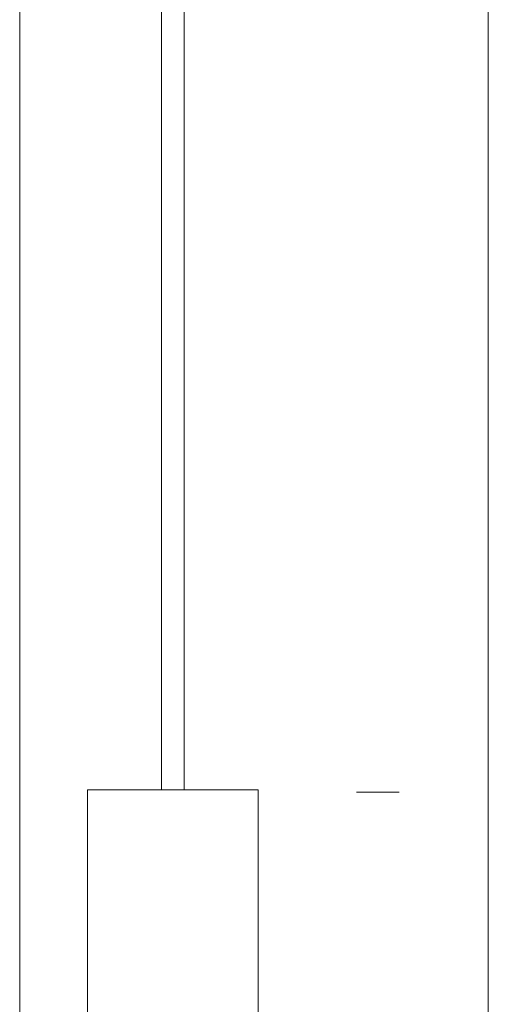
# Model space of a CAD drawing. Extents: x 30 to 48, y -164 to -13.
# Tile 2 of 3: x 30 to 48, y -126 to -88. Entities that reach past the tile are written whole.
import ezdxf

# ---------------------------------------------------------------- set-up
doc = ezdxf.new("R2010")
doc.units = 0
doc.header["$MEASUREMENT"] = 0
doc.layers.add('Livello 1', color=7, linetype='Continuous', lineweight=0)

# ---------------------------------------------------------------- blocks, each defined once
blk = doc.blocks.new('Block_0')
at = {"layer": 'Livello 1'}
blk.add_lwpolyline([(29.995, -163.686), (47.97, -163.686), (47.97, -12.863), (29.995, -12.863)], close=True, dxfattribs=at)
blk = doc.blocks.new('Block_1')
at = {"layer": 'Livello 1'}
blk.add_lwpolyline([(29.995, -163.686), (47.97, -163.686), (47.97, -12.863), (29.995, -12.863)], close=True, dxfattribs=at)
blk = doc.blocks.new('Block_2')
at = {"layer": 'Livello 1'}
blk.add_lwpolyline([(29.995, -163.686), (47.97, -163.686), (47.97, -12.863), (29.995, -12.863)], close=True, dxfattribs=at)

msp = doc.modelspace()

# ---------------------------------------------------------------- linework, layer by layer
at = {"layer": 'Livello 1', "color": 250, "lineweight": 9, "true_color": 0x333333}
msp.add_line((42.911, -117.904), (44.547, -117.904), dxfattribs=at)
for points, knots in [([(35.44, -30.371), (35.44, -30.371), (35.44, -114.646), (35.44, -114.646), (35.44, -114.646), (35.44, -115.379), (35.44, -115.379)], [0, 0, 0, 0, 1, 1, 1, 2, 2, 2, 2]), ([(32.601, -117.822), (32.601, -117.822), (32.601, -117.822), (32.601, -117.822), (32.601, -117.822), (32.724, -117.822), (32.724, -117.822), (32.724, -117.822), (32.848, -117.822), (32.848, -117.822), (32.848, -117.822), (32.971, -117.822), (32.971, -117.822), (32.971, -117.822), (33.218, -117.822), (33.218, -117.822), (33.218, -117.822), (33.465, -117.822), (33.465, -117.822), (33.465, -117.822), (33.835, -117.822), (33.835, -117.822), (33.835, -117.822), (34.205, -117.822), (34.205, -117.822), (34.205, -117.822), (34.576, -117.822), (34.576, -117.822), (34.576, -117.822), (34.946, -117.822), (34.946, -117.822), (34.946, -117.822), (35.44, -117.822), (35.44, -117.822), (35.44, -117.822), (35.934, -117.822), (35.934, -117.822)], [0, 0, 0, 0, 1, 1, 1, 2, 2, 2, 3, 3, 3, 4, 4, 4, 5, 5, 5, 6, 6, 6, 7, 7, 7, 8, 8, 8, 9, 9, 9, 10, 10, 10, 11, 11, 11, 12, 12, 12, 12]), ([(35.934, -117.822), (35.934, -117.822), (36.304, -117.822), (36.304, -117.822), (36.304, -117.822), (36.798, -117.822), (36.798, -117.822), (36.798, -117.822), (37.168, -117.822), (37.168, -117.822), (37.168, -117.822), (37.538, -117.822), (37.538, -117.822), (37.538, -117.822), (37.909, -117.822), (37.909, -117.822), (37.909, -117.822), (38.279, -117.822), (38.279, -117.822), (38.279, -117.822), (38.526, -117.822), (38.526, -117.822), (38.526, -117.822), (38.773, -117.822), (38.773, -117.822), (38.773, -117.822), (38.896, -117.822), (38.896, -117.822), (38.896, -117.822), (39.02, -117.822), (39.02, -117.822), (39.02, -117.822), (39.143, -117.822), (39.143, -117.822)], [0, 0, 0, 0, 1, 1, 1, 2, 2, 2, 3, 3, 3, 4, 4, 4, 5, 5, 5, 6, 6, 6, 7, 7, 7, 8, 8, 8, 9, 9, 9, 10, 10, 10, 11, 11, 11, 11]), ([(32.601, -119.532), (32.601, -119.532), (32.601, -119.654), (32.601, -119.654), (32.601, -119.654), (32.601, -119.776), (32.601, -119.776), (32.601, -119.776), (32.601, -120.021), (32.601, -120.021), (32.601, -120.021), (32.601, -120.143), (32.601, -120.143), (32.601, -120.143), (32.601, -120.387), (32.601, -120.387), (32.601, -120.387), (32.601, -120.631), (32.601, -120.631)], [0, 0, 0, 0, 1, 1, 1, 2, 2, 2, 3, 3, 3, 4, 4, 4, 5, 5, 5, 6, 6, 6, 6]), ([(32.601, -119.898), (32.601, -119.898), (32.601, -119.898), (32.601, -119.898), (32.601, -119.898), (32.601, -120.021), (32.601, -120.021), (32.601, -120.021), (32.601, -120.143), (32.601, -120.143)], [0, 0, 0, 0, 1, 1, 1, 2, 2, 2, 3, 3, 3, 3]), ([(32.601, -120.387), (32.601, -120.387), (32.601, -120.631), (32.601, -120.631), (32.601, -120.631), (32.601, -120.754), (32.601, -120.754)], [0, 0, 0, 0, 1, 1, 1, 2, 2, 2, 2]), ([(32.601, -120.631), (32.601, -120.631), (32.601, -120.754), (32.601, -120.754), (32.601, -120.754), (32.601, -120.876), (32.601, -120.876), (32.601, -120.876), (32.601, -120.998), (32.601, -120.998)], [0, 0, 0, 0, 1, 1, 1, 2, 2, 2, 3, 3, 3, 3])]:
    msp.add_open_spline(points, degree=3, knots=knots, dxfattribs=at)
for points in [[(36.304, -115.379), (36.304, -115.379), (36.304, -30.387), (36.304, -30.387)], [(35.44, -115.379), (35.44, -115.379), (35.44, -117.822), (35.44, -117.822)], [(36.304, -115.379), (36.304, -115.379), (36.304, -115.379), (36.304, -115.379)], [(36.304, -117.822), (36.304, -117.822), (36.304, -115.379), (36.304, -115.379)], [(32.601, -117.822), (32.601, -117.822), (32.601, -119.532), (32.601, -119.532)], [(39.143, -137.122), (39.143, -137.122), (39.143, -117.822), (39.143, -117.822)], [(32.601, -120.998), (32.601, -120.998), (32.601, -137.122), (32.601, -137.122)]]:
    msp.add_open_spline(points, degree=3, dxfattribs=at)

# ---------------------------------------------------------------- block references
at = {"layer": 'Livello 1'}
for name in ['Block_1', 'Block_0', 'Block_2']:
    msp.add_blockref(name, (0, 0), dxfattribs=at)

doc.saveas('drawing.dxf')
